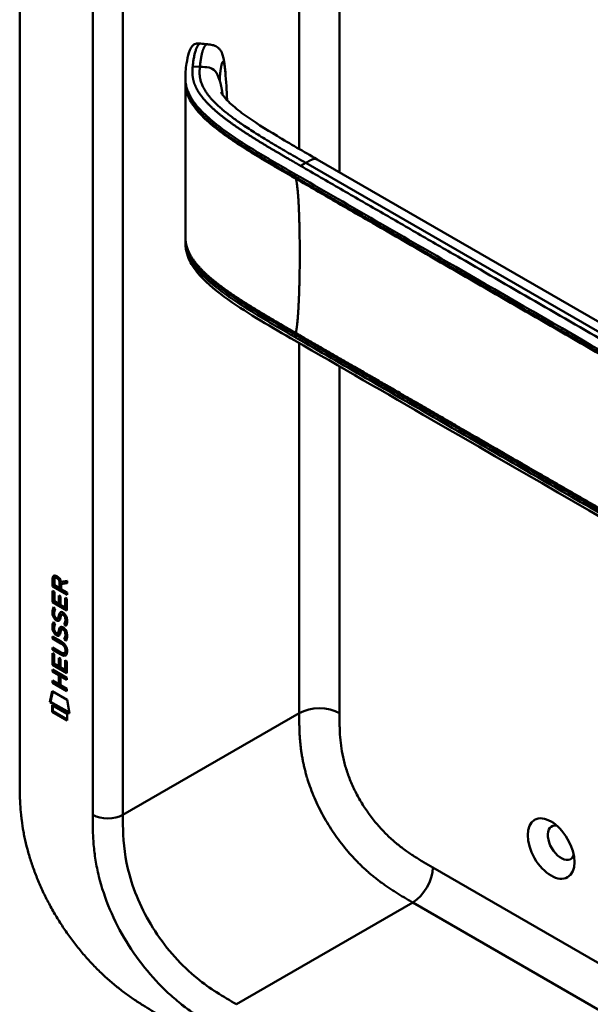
# Model space of a CAD drawing. Header units: millimetres. Extents: x 20 to 833, y 20 to 574.
# Tile 2 of 14: x 184 to 216, y 92 to 147. Entities that reach past the tile are written whole.
import ezdxf

# ---------------------------------------------------------------- set-up
doc = ezdxf.new("R2010")
doc.units = ezdxf.units.MM
doc.header["$LTSCALE"] = 2
doc.layers.add('Sichtbare Kanten(DIN)', color=7, linetype='Continuous', lineweight=50)
doc.layers.add('Sichtbare tangentiale Kanten(DIN)', color=7, linetype='Continuous', lineweight=50)

msp = doc.modelspace()

# ---------------------------------------------------------------- linework, layer by layer
at = {"layer": 'Sichtbare Kanten(DIN)'}
for p, q in [((183.558, 104.819), (183.558, 167.34)), ((192.862, 144.016), (192.862, 144.161)), ((195.239, 141.07), (195.239, 141.07)), ((195.238, 140.837), (195.238, 140.837)), ((232.029, 121.241), (200.261, 139.582)), ((192.862, 135.015), (192.862, 135.154)), ((185.55, 116.087), (185.593, 116.111)), ((185.406, 115.604), (185.407, 116.032)), ((185.406, 115.604), (185.449, 115.628)), ((186.215, 115.136), (185.406, 115.604)), ((185.407, 116.032), (185.449, 116.057)), ((185.449, 115.628), (185.449, 116.057)), ((186.215, 115.185), (185.449, 115.628)), ((185.505, 115.961), (185.505, 115.671)), ((185.505, 115.671), (185.793, 115.505)), ((185.793, 115.505), (185.793, 115.795)), ((185.793, 115.505), (185.835, 115.529)), ((185.835, 115.529), (185.836, 115.819)), ((185.877, 115.864), (186.215, 115.927)), ((186.215, 115.785), (185.892, 115.725)), ((185.892, 115.725), (185.934, 115.75)), ((185.892, 115.725), (185.892, 115.448)), ((186.215, 115.802), (185.934, 115.75)), ((186.215, 115.927), (186.215, 115.785)), ((185.405, 114.713), (185.406, 115.367)), ((185.406, 115.367), (185.504, 115.31)), ((185.448, 114.737), (185.448, 115.342)), ((185.504, 115.31), (185.504, 114.779)), ((185.757, 114.632), (185.757, 115.105)), ((185.757, 115.105), (185.856, 115.048)), ((185.8, 114.657), (185.8, 115.08)), ((185.856, 115.048), (185.856, 114.575)), ((185.892, 115.448), (186.215, 115.261)), ((186.215, 115.261), (186.215, 115.136)), ((185.405, 114.713), (185.448, 114.737)), ((186.214, 114.245), (185.405, 114.713)), ((186.214, 114.294), (185.448, 114.737)), ((185.454, 114.432), (185.55, 114.344)), ((185.504, 114.779), (185.757, 114.632)), ((185.757, 114.632), (185.8, 114.657)), ((185.856, 114.575), (186.116, 114.425)), ((186.116, 114.963), (186.214, 114.906)), ((186.116, 114.425), (186.116, 114.963)), ((186.116, 114.425), (186.158, 114.45)), ((186.158, 114.45), (186.158, 114.938)), ((186.214, 114.906), (186.214, 114.245)), ((185.51, 113.965), (185.512, 113.958)), ((185.926, 114.03), (185.968, 114.054)), ((186, 114.018), (185.996, 114.02)), ((186, 114.018), (186.042, 114.042)), ((186.042, 114.042), (186.039, 114.044)), ((185.453, 113.6), (185.549, 113.512)), ((185.692, 113.811), (185.734, 113.835)), ((185.694, 113.813), (185.737, 113.837)), ((185.703, 113.821), (185.706, 113.825)), ((185.745, 113.846), (185.749, 113.849)), ((186.054, 113.47), (186.096, 113.494)), ((185.404, 112.803), (185.87, 112.533)), ((185.404, 112.679), (185.404, 112.803)), ((185.446, 112.704), (185.447, 112.778)), ((185.509, 113.133), (185.511, 113.127)), ((185.691, 112.98), (185.733, 113.004)), ((185.694, 112.981), (185.736, 113.006)), ((185.702, 112.99), (185.706, 112.994)), ((185.745, 113.014), (185.748, 113.018)), ((185.925, 113.198), (185.968, 113.223)), ((185.999, 113.187), (185.996, 113.188)), ((185.999, 113.187), (186.041, 113.211)), ((186.041, 113.211), (186.038, 113.213)), ((185.404, 112.679), (185.446, 112.704)), ((185.876, 112.406), (185.404, 112.679)), ((185.919, 112.431), (185.446, 112.704)), ((186.053, 112.638), (186.096, 112.663)), ((185.403, 111.207), (185.404, 111.861)), ((185.404, 112.048), (185.404, 112.171)), ((185.404, 112.171), (185.876, 111.898)), ((185.404, 112.048), (185.446, 112.072)), ((185.869, 111.779), (185.404, 112.048)), ((185.404, 111.861), (185.502, 111.804)), ((185.445, 111.232), (185.446, 111.837)), ((185.446, 112.072), (185.446, 112.146)), ((185.912, 111.803), (185.446, 112.072)), ((185.502, 111.804), (185.502, 111.273)), ((186.071, 111.857), (186.113, 111.882)), ((186.125, 112.006), (186.125, 112.009)), ((186.168, 112.031), (186.168, 112.034)), ((185.403, 111.207), (185.445, 111.232)), ((186.212, 110.74), (185.403, 111.207)), ((186.212, 110.789), (185.445, 111.232)), ((185.502, 111.273), (185.755, 111.127)), ((185.755, 111.127), (185.755, 111.599)), ((185.755, 111.599), (185.854, 111.542)), ((185.755, 111.127), (185.797, 111.151)), ((185.797, 111.151), (185.797, 111.575)), ((185.854, 111.542), (185.853, 111.07)), ((186.113, 111.457), (186.212, 111.4)), ((186.113, 110.92), (186.113, 111.457)), ((186.156, 110.944), (186.156, 111.433)), ((186.212, 111.4), (186.212, 110.74)), ((185.402, 110.825), (185.403, 110.948)), ((185.402, 110.825), (185.445, 110.85)), ((185.754, 110.622), (185.402, 110.825)), ((185.403, 110.948), (186.211, 110.481)), ((185.445, 110.85), (185.445, 110.924)), ((185.796, 110.646), (185.445, 110.85)), ((185.754, 110.622), (185.796, 110.646)), ((185.754, 110.113), (185.754, 110.622)), ((185.796, 110.138), (185.796, 110.646)), ((185.853, 111.07), (186.113, 110.92)), ((185.855, 110.564), (185.854, 110.055)), ((185.855, 110.564), (185.897, 110.588)), ((186.211, 110.358), (185.855, 110.564)), ((186.211, 110.407), (185.897, 110.588)), ((186.113, 110.92), (186.156, 110.944)), ((185.402, 110.194), (185.402, 110.317)), ((185.402, 110.317), (185.754, 110.113)), ((185.402, 110.194), (185.444, 110.218)), ((186.211, 109.726), (185.402, 110.194)), ((185.444, 110.218), (185.444, 110.292)), ((186.211, 109.775), (185.444, 110.218)), ((185.754, 110.113), (185.796, 110.138)), ((185.854, 110.055), (186.211, 109.849)), ((186.211, 110.481), (186.211, 110.358)), ((185.252, 109.112), (185.382, 109.734)), ((185.294, 109.136), (185.415, 109.714)), ((185.382, 109.734), (186.232, 109.242)), ((186.211, 109.849), (186.211, 109.726)), ((185.252, 109.112), (185.294, 109.136)), ((186.359, 108.472), (185.252, 109.112)), ((186.35, 108.526), (185.294, 109.136)), ((185.381, 108.571), (185.382, 108.944)), ((185.382, 108.944), (186.229, 108.453)), ((185.424, 108.595), (185.424, 108.919)), ((186.232, 109.242), (186.359, 108.472)), ((185.381, 108.571), (185.424, 108.595)), ((186.229, 108.081), (185.381, 108.571)), ((186.229, 108.13), (185.424, 108.595)), ((186.229, 108.453), (186.229, 108.081))]:
    msp.add_line(p, q, dxfattribs=at)
for centre, major_axis, ratio, start_param, end_param in [((185.839, 115.516), (-0.285, 0.572), 0.301873, 5.854438, 6.827182), ((185.881, 115.541), (-0.285, 0.572), 0.301873, 5.854438, 6.301654), ((185.445, 115.717), (-0.033, -0.522), 0.855294, 1.909162, 2.739969), ((185.868, 114.774), (0.278, 0.917), 0.281235, 2.669751, 2.730711), ((185.72, 114.102), (0.059, 0.299), 0.72217, 2.211263, 2.671556), ((185.813, 113.575), (0.145, 0.462), 0.615043, 5.609575, 6.130963), ((185.855, 113.599), (0.145, 0.462), 0.615043, 5.609575, 6.130963), ((185.686, 113.839), (0.0248, 0.0325), 0.583914, 4.30859, 4.616668), ((185.729, 113.863), (0.0248, 0.0325), 0.583914, 4.30859, 4.616668), ((185.891, 114.009), (-0.304, -0.982), 0.270347, 5.832144, 5.891285), ((185.722, 113.273), (-0.062, -0.301), 0.723088, 5.361516, 5.819347), ((185.686, 113.007), (-0.0248, -0.0325), 0.583914, 1.166997, 1.475075), ((185.728, 113.032), (-0.0248, -0.0325), 0.583914, 1.166997, 1.475075), ((185.813, 112.744), (-0.145, -0.462), 0.615351, 2.467235, 2.988928), ((185.855, 112.768), (-0.145, -0.462), 0.615351, 2.467235, 2.988928), ((184.789, 111.631), (1.39, 0.562), 0.642557, 6.029314, 6.747778), ((184.79, 113.931), (1.354, -2.201), 0.216413, 5.902022, 6.620361), ((179.497, 122.312), (6.576, -10.453), 0.079405, 6.133619, 6.408552), ((184.832, 113.955), (1.354, -2.201), 0.216413, 5.902022, 6.233391), ((179.54, 122.336), (6.576, -10.453), 0.079405, 6.280171, 6.408552), ((213.964, 101.215), (-0.53, 0.918), 0.57735, 5.82728, 9.880683)]:
    msp.add_ellipse(centre, major_axis=major_axis, ratio=ratio, start_param=start_param, end_param=end_param, dxfattribs=at)
msp.add_ellipse((213.398, 100.889), major_axis=(-0.93, 1.611), ratio=0.57735, dxfattribs=at)
for points, knots in [([(192.862, 144.166), (192.862, 144.168), (192.862, 144.17), (192.862, 144.174), (192.862, 144.176), (192.862, 144.18), (192.862, 144.183), (192.862, 144.19), (192.862, 144.194), (192.862, 144.205), (192.862, 144.212), (192.862, 144.231), (192.862, 144.243), (192.863, 144.281), (192.863, 144.306), (192.867, 144.393), (192.87, 144.451), (192.887, 144.664), (192.904, 144.812), (192.96, 145.178), (193.004, 145.387), (193.126, 145.762), (193.187, 145.924), (193.363, 146.046), (193.396, 146.064), (193.466, 146.083), (193.498, 146.089), (193.552, 146.091), (193.571, 146.092), (193.616, 146.09), (193.645, 146.088), (193.687, 146.084), (193.7, 146.082), (193.714, 146.081)], [0, 0, 0, 0, 0.001569, 0.001569, 0.003147, 0.003147, 0.005201, 0.005201, 0.008328, 0.008328, 0.01379, 0.01379, 0.024705, 0.024705, 0.049763, 0.049763, 0.11504, 0.11504, 0.298469, 0.298469, 0.573964, 0.573964, 0.877184, 0.877184, 0.934523, 0.934523, 0.968928, 0.968928, 0.984706, 0.984706, 1.005854, 1.005854, 1.016125, 1.016125, 1.016125, 1.016125]), ([(194.096, 146.04), (194.165, 146.033), (194.237, 146.026), (194.4, 145.999), (194.495, 145.973), (194.617, 145.911), (194.654, 145.887), (194.735, 145.824), (194.777, 145.779), (194.849, 145.682), (194.879, 145.628), (194.94, 145.491), (194.966, 145.407), (195.028, 145.156), (195.051, 144.983), (195.085, 144.699), (195.096, 144.593), (195.106, 144.487)], [0, 0, 0, 0, 0.0534376, 0.0534376, 0.1246135, 0.1246135, 0.1574788, 0.1574788, 0.2050781, 0.2050781, 0.2564778, 0.2564778, 0.333476, 0.333476, 0.4828411, 0.4828411, 0.5674864, 0.5674864, 0.5674864, 0.5674864]), ([(194.854, 143.37), (194.854, 143.37), (194.855, 143.369), (194.859, 143.36), (194.868, 143.34), (194.917, 143.255), (194.976, 143.167), (195.137, 142.97), (195.243, 142.857), (195.588, 142.53), (195.86, 142.313), (196.719, 141.686), (197.359, 141.288), (198.747, 140.454), (199.505, 140.018), (200.261, 139.582)], [1.383881, 1.383881, 1.383881, 1.383881, 1.40702, 1.40702, 1.490707, 1.490707, 1.658973, 1.658973, 1.845829, 1.845829, 2.202824, 2.202824, 2.909708, 2.909708, 3.711729, 3.711729, 3.711729, 3.711729]), ([(192.862, 135.165), (192.862, 135.183), (192.862, 135.203), (192.862, 135.237), (192.862, 135.252), (192.862, 135.265)], [0, 0, 0, 0, 0.01672054, 0.01672054, 0.03004235, 0.03004235, 0.03004235, 0.03004235]), ([(234.987, 108.636), (225.559, 114.08), (216.131, 119.523), (204.137, 126.448), (201.57, 127.929), (197.721, 130.152), (196.422, 130.89), (194.673, 132.128), (194.112, 132.575), (193.436, 133.331), (193.235, 133.611), (193.018, 134.069), (192.96, 134.233), (192.901, 134.495), (192.886, 134.586), (192.872, 134.729), (192.868, 134.778), (192.864, 134.856), (192.863, 134.883), (192.862, 134.925), (192.862, 134.94), (192.862, 134.964), (192.862, 134.973), (192.862, 134.987), (192.862, 134.992), (192.862, 135), (192.862, 135.003), (192.862, 135.007), (192.862, 135.009), (192.862, 135.012), (192.862, 135.013), (192.862, 135.015)], [0.000012, 0.000012, 0.000012, 0.000012, 10, 10, 12.721815, 12.721815, 14.083382, 14.083382, 14.788117, 14.788117, 15.165559, 15.165559, 15.364309, 15.364309, 15.466235, 15.466235, 15.51796, 15.51796, 15.544267, 15.544267, 15.557804, 15.557804, 15.564928, 15.564928, 15.568801, 15.568801, 15.570957, 15.570957, 15.572137, 15.572137, 15.573377, 15.573377, 15.573377, 15.573377]), ([(186.125, 112.009), (186.125, 112.025), (186.125, 112.04), (186.12, 112.087), (186.114, 112.12), (186.093, 112.181), (186.079, 112.209), (186.045, 112.263), (186.025, 112.287), (185.964, 112.35), (185.919, 112.382), (185.876, 112.406)], [0, 0, 0, 0, 0.0140042, 0.0140042, 0.0408947, 0.0408947, 0.0643904, 0.0643904, 0.0888755, 0.0888755, 0.1341356, 0.1341356, 0.1341356, 0.1341356]), ([(186.168, 112.034), (186.168, 112.049), (186.167, 112.065), (186.162, 112.112), (186.156, 112.144), (186.135, 112.205), (186.122, 112.233), (186.088, 112.287), (186.068, 112.312), (186.006, 112.374), (185.961, 112.406), (185.919, 112.431)], [0, 0, 0, 0, 0.0140042, 0.0140042, 0.0408947, 0.0408947, 0.0643904, 0.0643904, 0.0888755, 0.0888755, 0.1341356, 0.1341356, 0.1341356, 0.1341356]), ([(183.558, 104.819), (183.558, 104.634), (183.558, 104.26), (183.568, 103.781), (183.591, 103.291), (183.623, 102.888), (183.682, 102.373), (183.746, 101.95), (183.851, 101.411), (183.955, 100.971), (184.111, 100.413), (184.258, 99.96), (184.466, 99.391), (184.654, 98.934), (184.914, 98.365), (185.142, 97.912), (185.448, 97.352), (185.711, 96.912), (186.058, 96.374), (186.351, 95.956), (186.732, 95.45), (187.048, 95.061), (187.454, 94.597), (187.788, 94.244), (188.212, 93.827), (188.556, 93.514), (188.989, 93.147), (189.337, 92.874), (189.773, 92.557), (190.12, 92.321), (190.553, 92.045), (190.981, 91.785), (191.32, 91.589), (191.489, 91.492)], [0.0000022, 0.0000022, 0.0000022, 0.0000022, 0.0416666, 0.0833331, 0.1041664, 0.145833, 0.1666663, 0.2083328, 0.2291661, 0.2708327, 0.291666, 0.3333326, 0.3541658, 0.3958324, 0.4166657, 0.4583323, 0.4791656, 0.5208321, 0.5416654, 0.583332, 0.6041653, 0.6458318, 0.6666651, 0.7083317, 0.729165, 0.7708315, 0.7916648, 0.8333314, 0.8541647, 0.8958313, 0.9166645, 0.9583311, 0.9999977, 0.9999977, 0.9999977, 0.9999977])]:
    msp.add_open_spline(points, degree=3, knots=knots, dxfattribs=at)
for points, degree in [([(193.714, 146.081), (193.84, 146.067), (193.966, 146.054), (194.092, 146.04)], 3), ([(195.106, 144.487), (195.157, 143.957), (195.185, 143.444), (195.205, 142.946)], 3), ([(192.862, 143.915), (192.862, 143.949), (192.862, 143.984), (192.862, 144.016)], 3), ([(192.862, 135.267), (192.865, 138.201), (192.865, 141.137), (192.862, 143.917)], 3), ([(195.205, 142.946), (195.206, 142.931), (195.206, 142.915), (195.207, 142.899)], 3), ([(192.862, 135.265), (192.862, 135.266), (192.862, 135.266), (192.862, 135.267), (192.862, 135.267), (192.862, 135.267)], 5), ([(192.862, 135.015), (192.862, 135.015), (192.862, 135.015), (192.862, 135.015)], 3), ([(185.407, 116.032), (185.411, 116.174), (185.476, 116.287), (185.65, 116.187)], 3), ([(185.449, 116.057), (185.451, 116.125), (185.467, 116.187), (185.503, 116.221)], 3), ([(185.836, 115.819), (185.836, 115.908), (185.811, 116.029), (185.693, 116.097)], 3), ([(185.793, 115.795), (185.793, 115.884), (185.769, 116.004), (185.651, 116.072)], 3), ([(185.434, 114.392), (185.439, 114.405), (185.454, 114.432), (185.454, 114.432)], 3), ([(185.419, 113.969), (185.393, 114.063), (185.385, 114.143), (185.397, 114.244)], 3), ([(185.397, 114.244), (185.402, 114.286), (185.414, 114.347), (185.434, 114.392)], 3), ([(185.577, 113.727), (185.514, 113.775), (185.449, 113.86), (185.419, 113.969)], 3), ([(185.462, 113.994), (185.436, 114.087), (185.428, 114.168), (185.44, 114.268)], 3), ([(185.44, 114.268), (185.444, 114.31), (185.456, 114.368), (185.475, 114.413)], 3), ([(185.62, 113.752), (185.557, 113.799), (185.492, 113.884), (185.462, 113.994)], 3), ([(185.506, 114.217), (185.488, 114.145), (185.486, 114.073), (185.503, 113.993)], 3), ([(185.55, 114.344), (185.55, 114.344), (185.516, 114.257), (185.506, 114.217)], 3), ([(185.706, 113.825), (185.726, 113.85), (185.742, 113.894), (185.757, 113.965)], 3), ([(185.749, 113.849), (185.768, 113.874), (185.784, 113.918), (185.8, 113.989)], 3), ([(185.757, 113.965), (185.781, 114.071), (185.81, 114.123), (185.85, 114.155)], 3), ([(185.8, 113.989), (185.821, 114.085), (185.847, 114.137), (185.881, 114.17)], 3), ([(185.85, 114.155), (185.876, 114.176), (185.913, 114.178), (185.964, 114.157)], 3), ([(185.867, 113.917), (185.865, 113.909), (185.853, 113.861), (185.853, 113.86)], 3), ([(185.92, 114.026), (185.9, 114.008), (185.882, 113.973), (185.867, 113.917)], 3), ([(185.996, 114.02), (185.962, 114.04), (185.941, 114.041), (185.92, 114.026)], 3), ([(185.964, 114.157), (186.045, 114.122), (186.125, 114.043), (186.18, 113.909)], 3), ([(186.039, 114.044), (186.008, 114.062), (185.987, 114.065), (185.968, 114.054)], 3), ([(186.114, 113.611), (186.134, 113.708), (186.134, 113.798), (186.104, 113.88)], 3), ([(186.157, 113.635), (186.176, 113.733), (186.176, 113.823), (186.146, 113.905)], 3), ([(186.18, 113.909), (186.211, 113.832), (186.226, 113.751), (186.226, 113.663)], 3), ([(185.419, 113.138), (185.393, 113.231), (185.385, 113.312), (185.397, 113.412)], 3), ([(185.397, 113.412), (185.402, 113.455), (185.413, 113.516), (185.433, 113.561)], 3), ([(185.461, 113.162), (185.435, 113.256), (185.427, 113.337), (185.439, 113.437)], 3), ([(185.433, 113.561), (185.439, 113.574), (185.453, 113.6), (185.453, 113.6)], 3), ([(185.439, 113.437), (185.444, 113.478), (185.455, 113.537), (185.474, 113.581)], 3), ([(185.505, 113.386), (185.487, 113.314), (185.486, 113.242), (185.502, 113.162)], 3), ([(185.549, 113.512), (185.549, 113.512), (185.515, 113.425), (185.505, 113.386)], 3), ([(185.57, 113.855), (185.611, 113.812), (185.664, 113.792), (185.694, 113.813)], 3), ([(185.621, 113.698), (185.593, 113.715), (185.587, 113.72), (185.577, 113.727)], 3), ([(185.663, 113.722), (185.635, 113.739), (185.629, 113.745), (185.62, 113.752)], 3), ([(185.799, 113.714), (185.766, 113.665), (185.711, 113.645), (185.621, 113.698)], 3), ([(185.782, 113.694), (185.752, 113.686), (185.713, 113.693), (185.663, 113.722)], 3), ([(185.734, 113.835), (185.735, 113.836), (185.736, 113.837), (185.737, 113.837)], 3), ([(185.757, 113.133), (185.78, 113.24), (185.809, 113.292), (185.849, 113.324)], 3), ([(185.853, 113.86), (185.838, 113.791), (185.82, 113.747), (185.799, 113.714)], 3), ([(185.799, 113.158), (185.821, 113.254), (185.846, 113.306), (185.88, 113.339)], 3), ([(185.849, 113.324), (185.875, 113.345), (185.912, 113.347), (185.963, 113.325)], 3), ([(185.963, 113.325), (186.044, 113.291), (186.124, 113.212), (186.179, 113.077)], 3), ([(186.054, 113.47), (186.054, 113.47), (186.098, 113.527), (186.114, 113.611)], 3), ([(186.158, 113.381), (186.152, 113.386), (186.054, 113.47), (186.054, 113.47)], 3), ([(186.096, 113.494), (186.096, 113.494), (186.14, 113.552), (186.157, 113.635)], 3), ([(186.181, 113.422), (186.15, 113.448), (186.096, 113.494), (186.096, 113.494)], 3), ([(186.222, 113.579), (186.213, 113.476), (186.169, 113.394), (186.158, 113.381)], 3), ([(186.226, 113.663), (186.226, 113.635), (186.224, 113.609), (186.222, 113.579)], 3), ([(185.577, 112.896), (185.514, 112.943), (185.449, 113.028), (185.419, 113.138)], 3), ([(185.619, 112.92), (185.556, 112.968), (185.491, 113.053), (185.461, 113.162)], 3), ([(185.569, 113.024), (185.611, 112.98), (185.664, 112.961), (185.694, 112.981)], 3), ([(185.62, 112.867), (185.592, 112.883), (185.586, 112.889), (185.577, 112.896)], 3), ([(185.663, 112.891), (185.634, 112.908), (185.628, 112.913), (185.619, 112.92)], 3), ([(185.798, 112.883), (185.765, 112.833), (185.71, 112.813), (185.62, 112.867)], 3), ([(185.781, 112.862), (185.751, 112.855), (185.712, 112.862), (185.663, 112.891)], 3), ([(185.706, 112.994), (185.725, 113.018), (185.741, 113.062), (185.757, 113.133)], 3), ([(185.733, 113.004), (185.734, 113.005), (185.735, 113.005), (185.736, 113.006)], 3), ([(185.748, 113.018), (185.767, 113.043), (185.783, 113.087), (185.799, 113.158)], 3), ([(185.853, 113.029), (185.837, 112.959), (185.82, 112.916), (185.798, 112.883)], 3), ([(185.866, 113.086), (185.864, 113.077), (185.853, 113.029), (185.853, 113.029)], 3), ([(185.919, 113.194), (185.899, 113.177), (185.882, 113.142), (185.866, 113.086)], 3), ([(185.996, 113.188), (185.961, 113.208), (185.94, 113.21), (185.919, 113.194)], 3), ([(186.038, 113.213), (186.007, 113.231), (185.987, 113.234), (185.968, 113.223)], 3), ([(186.053, 112.638), (186.053, 112.638), (186.097, 112.696), (186.114, 112.779)], 3), ([(186.096, 112.663), (186.096, 112.663), (186.139, 112.72), (186.156, 112.804)], 3), ([(186.114, 112.779), (186.133, 112.877), (186.133, 112.967), (186.103, 113.049)], 3), ([(186.156, 112.804), (186.176, 112.901), (186.176, 112.991), (186.146, 113.073)], 3), ([(186.179, 113.077), (186.21, 113), (186.226, 112.92), (186.225, 112.832)], 3), ([(186.225, 112.832), (186.225, 112.804), (186.224, 112.777), (186.221, 112.748)], 3), ([(186.158, 112.55), (186.152, 112.555), (186.053, 112.638), (186.053, 112.638)], 3), ([(186.18, 112.591), (186.15, 112.617), (186.096, 112.663), (186.096, 112.663)], 3), ([(186.221, 112.748), (186.213, 112.644), (186.168, 112.562), (186.158, 112.55)], 3)]:
    msp.add_open_spline(points, degree=degree, dxfattribs=at)
at = {"layer": 'Sichtbare tangentiale Kanten(DIN)'}
for p, q in [((199.256, 165.476), (199.256, 140.163)), ((189.356, 102.778), (189.356, 164.646)), ((201.518, 164.169), (201.518, 138.856)), ((193.676, 144.776), (193.273, 144.789)), ((195.237, 141.072), (195.237, 141.072)), ((195.224, 140.847), (195.224, 140.847)), ((199.62, 139.382), (199.334, 139.217)), ((199.62, 139.382), (233.802, 119.646)), ((199.054, 138.732), (199.054, 138.582)), ((199.256, 138.466), (199.256, 138.466)), ((201.518, 137.077), (201.518, 137.077)), ((199.054, 129.73), (199.054, 129.581)), ((199.256, 129.725), (199.256, 129.725)), ((199.256, 129.464), (199.256, 129.464)), ((199.256, 129.266), (199.256, 108.493)), ((201.518, 128.307), (201.518, 128.307)), ((201.518, 127.959), (201.518, 108.493)), ((185.651, 116.072), (185.693, 116.097)), ((185.793, 115.795), (185.836, 115.819)), ((185.397, 114.244), (185.44, 114.268)), ((185.419, 113.969), (185.462, 113.994)), ((185.434, 114.392), (185.473, 114.415)), ((185.757, 113.965), (185.8, 113.989)), ((185.85, 114.155), (185.869, 114.166)), ((185.996, 114.02), (186.039, 114.044)), ((186.104, 113.88), (186.146, 113.905)), ((185.397, 113.412), (185.439, 113.437)), ((185.433, 113.561), (185.472, 113.583)), ((185.577, 113.727), (185.62, 113.752)), ((185.621, 113.698), (185.663, 113.722)), ((185.703, 113.821), (185.745, 113.846)), ((185.706, 113.825), (185.749, 113.849)), ((185.849, 113.324), (185.869, 113.335)), ((186.114, 113.611), (186.157, 113.635)), ((185.419, 113.138), (185.461, 113.162)), ((185.577, 112.896), (185.619, 112.92)), ((185.62, 112.867), (185.663, 112.891)), ((185.702, 112.99), (185.745, 113.014)), ((185.706, 112.994), (185.748, 113.018)), ((185.757, 113.133), (185.799, 113.158)), ((185.996, 113.188), (186.038, 113.213)), ((186.103, 113.049), (186.146, 113.073)), ((186.114, 112.779), (186.156, 112.804)), ((185.876, 112.406), (185.919, 112.431)), ((185.869, 111.779), (185.912, 111.803)), ((186.125, 112.009), (186.168, 112.034)), ((186.125, 112.006), (186.168, 112.031)), ((189.356, 102.778), (199.256, 108.493)), ((206.756, 99.824), (231.076, 85.783)), ((205.631, 97.861), (195.731, 92.146)), ((205.625, 97.865), (205.631, 97.861)), ((231.076, 83.17), (205.631, 97.861))]:
    msp.add_line(p, q, dxfattribs=at)
for points, degree in [([(235.873, 144.741), (222.21, 152.629), (208.546, 160.518), (194.883, 168.406)], 3), ([(187.659, 164.646), (187.659, 144.023), (187.659, 123.4), (187.659, 102.778)], 3), ([(194.096, 146.04), (193.994, 146.05), (193.885, 145.912), (193.786, 145.627), (193.718, 145.221), (193.676, 144.776)], 5), ([(193.676, 144.776), (193.606, 144.032), (193.605, 143.124), (195.129, 141.974), (197.173, 140.794), (199.62, 139.382)], 5), ([(194.956, 143.201), (194.936, 143.342), (194.915, 143.476), (194.892, 143.602), (194.868, 143.719), (194.843, 143.828), (194.816, 143.929), (194.787, 144.022)], 7), ([(195.204, 142.946), (195.204, 142.931), (195.204, 142.916), (195.205, 142.9)], 3), ([(199.62, 139.382), (199.736, 139.449), (199.843, 139.511), (199.942, 139.566), (200.033, 139.607), (200.116, 139.628), (200.192, 139.622), (200.261, 139.582)], 7), ([(199.067, 129.834), (199.241, 130.636), (199.328, 132.933), (199.328, 135.695), (199.241, 137.892), (199.067, 138.493)], 5), ([(201.518, 108.493), (200.894, 108.854), (199.881, 108.854), (199.256, 108.493)], 3), ([(199.256, 108.493), (199.256, 106.199), (199.256, 103.989), (201.494, 100.253), (203.521, 99.079), (205.625, 97.865)], 5), ([(189.356, 102.778), (188.888, 102.507), (188.128, 102.507), (187.659, 102.778)], 3), ([(206.756, 99.824), (206.756, 99.103), (206.25, 98.225), (205.625, 97.865)], 3)]:
    msp.add_open_spline(points, degree=degree, dxfattribs=at)
for points, degree, knots in [([(193.273, 144.789), (193.277, 144.829), (193.281, 144.87), (193.285, 144.91), (193.29, 144.951), (193.295, 144.991), (193.3, 145.031), (193.311, 145.112), (193.323, 145.192), (193.337, 145.27), (193.351, 145.347), (193.366, 145.423), (193.383, 145.495), (193.401, 145.567), (193.419, 145.635), (193.44, 145.698), (193.46, 145.761), (193.482, 145.818), (193.505, 145.869), (193.528, 145.919), (193.552, 145.962), (193.578, 145.996), (193.603, 146.03), (193.629, 146.054), (193.655, 146.068), (193.675, 146.079), (193.694, 146.083), (193.714, 146.081)], 3, [0, 0, 0, 0, 0.0545224, 0.0545224, 0.0545224, 0.1094403, 0.1094403, 0.1094403, 0.2192761, 0.2192761, 0.2192761, 0.3291119, 0.3291119, 0.3291119, 0.4389477, 0.4389477, 0.4389477, 0.5487835, 0.5487835, 0.5487835, 0.6586193, 0.6586193, 0.6586193, 0.7684551, 0.7684551, 0.7684551, 0.8493921, 0.8493921, 0.8493921, 0.8493921]), ([(194.788, 144.022), (194.795, 144.179), (194.819, 144.48), (194.871, 144.849), (194.945, 145.124), (195.016, 145.093), (195.06, 144.89), (195.087, 144.674), (195.102, 144.527), (195.106, 144.487)], 5, [0, 0, 0, 0, 0, 0, 0.1666667, 0.3333333, 0.5, 0.6666667, 0.7253325, 0.7253325, 0.7253325, 0.7253325, 0.7253325, 0.7253325]), ([(199.334, 139.217), (199.333, 139.217), (199.226, 139.279), (199.012, 139.403), (198.692, 139.588), (198.267, 139.834), (197.743, 140.142), (197.224, 140.452), (196.714, 140.765), (196.213, 141.083), (195.726, 141.408), (195.255, 141.741), (194.806, 142.086), (194.391, 142.44), (194.019, 142.806), (193.703, 143.183), (193.458, 143.573), (193.316, 143.931), (193.258, 144.254), (193.253, 144.498), (193.262, 144.664), (193.269, 144.747), (193.273, 144.789)], 5, [0, 0, 0, 0, 0, 0, 0.001502, 0.189898, 0.378295, 0.566691, 0.755088, 0.943484, 1.131881, 1.320277, 1.508674, 1.697071, 1.885467, 2.073864, 2.26226, 2.450657, 2.639053, 2.82745, 2.921648, 3.016242, 3.016242, 3.016242, 3.016242, 3.016242, 3.016242]), ([(194.787, 144.023), (194.642, 144.492), (194.447, 144.672), (194.192, 144.733), (194.041, 144.769), (193.87, 144.771), (193.676, 144.776)], 3, [0.7543035, 0.7543035, 0.7543035, 0.7543035, 0.9087791, 0.9087791, 0.9087791, 1, 1, 1, 1]), ([(192.862, 144.166), (192.862, 144.126), (192.862, 144.086), (192.865, 144.046), (192.872, 143.902), (192.894, 143.757), (192.933, 143.614), (192.973, 143.47), (193.029, 143.328), (193.1, 143.187), (193.171, 143.047), (193.257, 142.909), (193.356, 142.774), (193.454, 142.639), (193.564, 142.507), (193.684, 142.378), (193.803, 142.248), (193.931, 142.122), (194.067, 141.998), (194.202, 141.874), (194.345, 141.752), (194.492, 141.632), (194.64, 141.513), (194.792, 141.395), (194.949, 141.28), (195.105, 141.164), (195.264, 141.051), (195.427, 140.94), (195.589, 140.828), (195.753, 140.718), (195.92, 140.61), (196.087, 140.501), (196.255, 140.394), (196.425, 140.288), (196.595, 140.181), (196.767, 140.076), (196.939, 139.971), (197.112, 139.867), (197.286, 139.763), (197.461, 139.659), (197.635, 139.556), (197.811, 139.453), (197.987, 139.35), (198.163, 139.247), (198.34, 139.144), (198.517, 139.042), (198.696, 138.939), (198.875, 138.835), (199.054, 138.732)], 3, [0.136841, 0.136841, 0.136841, 0.136841, 0.188962, 0.188962, 0.188962, 0.377359, 0.377359, 0.377359, 0.565755, 0.565755, 0.565755, 0.754152, 0.754152, 0.754152, 0.942549, 0.942549, 0.942549, 1.130945, 1.130945, 1.130945, 1.319342, 1.319342, 1.319342, 1.507738, 1.507738, 1.507738, 1.696135, 1.696135, 1.696135, 1.884531, 1.884531, 1.884531, 2.072928, 2.072928, 2.072928, 2.261324, 2.261324, 2.261324, 2.449721, 2.449721, 2.449721, 2.638118, 2.638118, 2.638118, 2.826514, 2.826514, 2.826514, 3.016411, 3.016411, 3.016411, 3.016411]), ([(199.054, 138.582), (198.947, 138.644), (198.734, 138.767), (198.413, 138.953), (197.987, 139.2), (197.457, 139.511), (196.931, 139.825), (196.413, 140.143), (195.905, 140.466), (195.41, 140.796), (194.933, 141.135), (194.479, 141.484), (194.056, 141.845), (193.672, 142.221), (193.343, 142.614), (193.068, 143.046), (192.926, 143.413), (192.873, 143.701), (192.862, 143.903), (192.862, 144.016)], 5, [0, 0, 0, 0, 0, 0, 0.188639, 0.377647, 0.566655, 0.755663, 0.944671, 1.133679, 1.322688, 1.511696, 1.700704, 1.889712, 2.07872, 2.267728, 2.456736, 2.645744, 2.888525, 2.888525, 2.888525, 2.888525, 2.888525, 2.888525]), ([(192.864, 143.916), (192.865, 143.729), (192.885, 143.539), (192.937, 143.355), (192.978, 143.211), (193.035, 143.069), (193.107, 142.93), (193.18, 142.791), (193.266, 142.654), (193.365, 142.521), (193.463, 142.388), (193.573, 142.257), (193.692, 142.129), (193.811, 142.002), (193.939, 141.877), (194.074, 141.754), (194.209, 141.631), (194.35, 141.511), (194.496, 141.393), (194.643, 141.275), (194.794, 141.159), (194.949, 141.045), (195.105, 140.93), (195.264, 140.818), (195.426, 140.707), (195.588, 140.595), (195.753, 140.486), (195.92, 140.377), (196.087, 140.268), (196.257, 140.161), (196.428, 140.054), (196.599, 139.947), (196.772, 139.841), (196.946, 139.736), (197.12, 139.631), (197.295, 139.526), (197.471, 139.422), (197.647, 139.318), (197.823, 139.214), (198.001, 139.11), (198.178, 139.007), (198.356, 138.904), (198.533, 138.801), (198.711, 138.698), (198.889, 138.596), (199.067, 138.493)], 3, [0.127337, 0.127337, 0.127337, 0.127337, 0.368934, 0.368934, 0.368934, 0.557942, 0.557942, 0.557942, 0.74695, 0.74695, 0.74695, 0.935958, 0.935958, 0.935958, 1.124966, 1.124966, 1.124966, 1.313974, 1.313974, 1.313974, 1.502983, 1.502983, 1.502983, 1.691991, 1.691991, 1.691991, 1.880999, 1.880999, 1.880999, 2.070007, 2.070007, 2.070007, 2.259015, 2.259015, 2.259015, 2.448023, 2.448023, 2.448023, 2.637031, 2.637031, 2.637031, 2.826039, 2.826039, 2.826039, 3.014705, 3.014705, 3.014705, 3.014705]), ([(235.213, 118.502), (235.212, 118.503), (235.208, 118.505), (233.725, 119.361), (232.226, 120.226), (229.232, 121.955), (227.736, 122.819), (224.747, 124.544), (223.254, 125.407), (220.265, 127.132), (218.77, 127.996), (215.778, 129.723), (214.282, 130.586), (211.292, 132.313), (209.798, 133.176), (207.557, 134.469), (206.811, 134.9), (205.316, 135.763), (204.569, 136.194), (203.073, 137.058), (202.324, 137.49), (200.828, 138.354), (200.08, 138.786), (199.334, 139.217)], 3, [0, 0, 0, 0, 0.003774, 0.003774, 1.589417, 1.589417, 3.175061, 3.175061, 4.760704, 4.760704, 6.346347, 6.346347, 7.93199, 7.93199, 9.517633, 9.517633, 10.310454, 10.310454, 11.103276, 11.103276, 11.896097, 11.896097, 12.687417, 12.687417, 12.687417, 12.687417]), ([(199.054, 138.732), (201.869, 137.106), (204.694, 135.476), (207.507, 133.851), (213.285, 130.515), (219.076, 127.172), (224.857, 123.834), (226.719, 122.759), (228.583, 121.683), (230.449, 120.606), (231.95, 119.739), (233.453, 118.872), (234.933, 118.017)], 3, [23.229983, 23.229983, 23.229983, 23.229983, 26.216835, 26.216835, 26.216835, 32.351591, 32.351591, 32.351591, 34.327983, 34.327983, 34.327983, 35.917386, 35.917386, 35.917386, 35.917386]), ([(234.935, 117.866), (234.933, 117.868), (234.043, 118.382), (232.251, 119.416), (229.549, 120.976), (225.963, 123.046), (221.48, 125.635), (216.992, 128.226), (212.508, 130.815), (208.473, 133.144), (204.884, 135.217), (202.193, 136.77), (200.399, 137.806), (199.502, 138.323), (199.054, 138.582)], 5, [20.643738, 20.643738, 20.643738, 20.643738, 20.643738, 20.643738, 20.647429, 22.23307, 23.81871, 25.404351, 26.989992, 28.575633, 30.161274, 31.746914, 32.539735, 33.332924, 33.332924, 33.332924, 33.332924, 33.332924, 33.332924]), ([(199.067, 138.493), (199.814, 138.061), (200.562, 137.63), (202.056, 136.767), (202.804, 136.335), (205.046, 135.041), (206.542, 134.177), (209.532, 132.451), (211.026, 131.588), (214.016, 129.862), (215.51, 128.999), (218.501, 127.272), (219.996, 126.409), (222.987, 124.683), (224.481, 123.82), (227.469, 122.094), (228.964, 121.231), (231.96, 119.501), (233.464, 118.634), (234.946, 117.778)], 3, [3.014705, 3.014705, 3.014705, 3.014705, 3.807868, 3.807868, 4.600688, 4.600688, 6.186329, 6.186329, 7.77197, 7.77197, 9.357611, 9.357611, 10.943251, 10.943251, 12.528892, 12.528892, 14.114533, 14.114533, 15.703149, 15.703149, 15.703149, 15.703149]), ([(199.067, 129.834), (198.962, 129.895), (198.751, 130.016), (198.436, 130.198), (198.016, 130.441), (197.495, 130.748), (196.977, 131.056), (196.466, 131.369), (195.965, 131.686), (195.476, 132.009), (195.005, 132.34), (194.554, 132.681), (194.132, 133.034), (193.668, 133.474), (193.243, 133.98), (192.988, 134.434), (192.882, 134.825), (192.862, 135.132), (192.862, 135.265)], 5, [33.332646, 33.332646, 33.332646, 33.332646, 33.332646, 33.332646, 33.518349, 33.704249, 33.89015, 34.07605, 34.26195, 34.447851, 34.633751, 34.819651, 35.005551, 35.191452, 35.377352, 35.563252, 35.935053, 36.22227, 36.22227, 36.22227, 36.22227, 36.22227, 36.22227]), ([(199.054, 129.581), (199.052, 129.581), (199.051, 129.582), (199.05, 129.583), (198.872, 129.686), (198.694, 129.788), (198.517, 129.891), (198.34, 129.993), (198.163, 130.096), (197.987, 130.199), (197.811, 130.302), (197.635, 130.405), (197.46, 130.508), (197.286, 130.612), (197.112, 130.716), (196.939, 130.82), (196.766, 130.925), (196.595, 131.03), (196.425, 131.136), (196.255, 131.243), (196.086, 131.35), (195.92, 131.458), (195.753, 131.567), (195.589, 131.677), (195.426, 131.788), (195.264, 131.9), (195.105, 132.013), (194.948, 132.129), (194.792, 132.244), (194.64, 132.361), (194.492, 132.481), (194.344, 132.601), (194.202, 132.722), (194.067, 132.847), (193.931, 132.971), (193.803, 133.097), (193.684, 133.227), (193.564, 133.356), (193.454, 133.488), (193.356, 133.623), (193.257, 133.758), (193.171, 133.896), (193.1, 134.036), (193.028, 134.177), (192.972, 134.319), (192.933, 134.463), (192.894, 134.606), (192.872, 134.751), (192.865, 134.895), (192.862, 134.935), (192.862, 134.975), (192.862, 135.015)], 3, [0, 0, 0, 0, 0.001502, 0.001502, 0.001502, 0.189909, 0.189909, 0.189909, 0.378317, 0.378317, 0.378317, 0.566725, 0.566725, 0.566725, 0.755132, 0.755132, 0.755132, 0.94354, 0.94354, 0.94354, 1.131948, 1.131948, 1.131948, 1.320355, 1.320355, 1.320355, 1.508763, 1.508763, 1.508763, 1.697171, 1.697171, 1.697171, 1.885578, 1.885578, 1.885578, 2.073986, 2.073986, 2.073986, 2.262394, 2.262394, 2.262394, 2.450801, 2.450801, 2.450801, 2.639209, 2.639209, 2.639209, 2.827616, 2.827616, 2.827616, 2.879592, 2.879592, 2.879592, 2.879592]), ([(192.863, 135.165), (192.866, 134.881), (192.918, 134.592), (193.038, 134.316), (193.133, 134.1), (193.263, 133.891), (193.42, 133.688), (193.52, 133.557), (193.632, 133.43), (193.751, 133.304), (193.871, 133.179), (193.999, 133.057), (194.133, 132.937), (194.267, 132.816), (194.407, 132.698), (194.552, 132.583), (194.697, 132.467), (194.846, 132.353), (194.999, 132.241), (196.072, 131.455), (197.303, 130.742), (198.529, 130.033), (198.704, 129.932), (198.879, 129.831), (199.054, 129.73)], 3, [0.135406, 0.135406, 0.135406, 0.135406, 0.50459, 0.50459, 0.50459, 0.793433, 0.793433, 0.793433, 0.979333, 0.979333, 0.979333, 1.165233, 1.165233, 1.165233, 1.351134, 1.351134, 1.351134, 1.537034, 1.537034, 1.537034, 2.838336, 2.838336, 2.838336, 3.024121, 3.024121, 3.024121, 3.024121]), ([(199.054, 129.73), (199.054, 129.73), (199.503, 129.471), (200.4, 128.953), (202.193, 127.917), (204.884, 126.364), (208.473, 124.292), (212.508, 121.962), (216.992, 119.373), (221.48, 116.782), (225.965, 114.193), (229.55, 112.123), (232.252, 110.563), (234.044, 109.528), (234.933, 109.015)], 5, [0, 0, 0, 0, 0, 0, 0.000115, 0.792936, 1.585758, 3.171401, 4.757044, 6.342687, 7.92833, 9.513973, 11.099617, 12.688168, 12.688168, 12.688168, 12.688168, 12.688168, 12.688168]), ([(234.933, 108.866), (233.435, 109.73), (231.943, 110.592), (230.449, 111.455), (224.976, 114.614), (219.503, 117.774), (214.026, 120.936), (210.348, 123.06), (206.681, 125.177), (203.001, 127.302), (201.686, 128.061), (200.367, 128.822), (199.054, 129.581)], 3, [0, 0, 0, 0, 1.585642, 1.585642, 1.585642, 7.391542, 7.391542, 7.391542, 11.290432, 11.290432, 11.290432, 12.683632, 12.683632, 12.683632, 12.683632]), ([(234.948, 109.118), (234.946, 109.119), (234.056, 109.633), (232.264, 110.668), (229.562, 112.227), (225.976, 114.298), (221.493, 116.886), (217.005, 119.477), (212.521, 122.066), (208.486, 124.396), (204.896, 126.468), (202.205, 128.022), (200.412, 129.057), (199.515, 129.575), (199.067, 129.834)], 5, [20.643505, 20.643505, 20.643505, 20.643505, 20.643505, 20.643505, 20.647304, 22.232947, 23.81859, 25.404233, 26.989877, 28.57552, 30.161163, 31.746806, 32.539627, 33.332646, 33.332646, 33.332646, 33.332646, 33.332646, 33.332646]), ([(201.518, 108.493), (201.518, 108.416), (201.518, 108.34), (201.519, 108.263), (201.519, 108.216), (201.519, 108.169), (201.519, 108.122), (201.519, 108.098), (201.52, 108.075), (201.52, 108.051), (201.52, 108.004), (201.521, 107.957), (201.521, 107.91), (201.522, 107.884), (201.522, 107.859), (201.523, 107.834), (201.523, 107.809), (201.524, 107.784), (201.524, 107.759), (201.526, 107.708), (201.527, 107.658), (201.529, 107.605), (201.532, 107.503), (201.537, 107.404), (201.543, 107.301), (201.543, 107.299), (201.543, 107.296), (201.544, 107.294), (201.556, 107.085), (201.575, 106.882), (201.602, 106.674), (201.603, 106.671), (201.603, 106.668), (201.603, 106.665), (201.631, 106.455), (201.667, 106.243), (201.714, 106.027), (201.715, 106.026), (201.715, 106.024), (201.715, 106.022), (201.763, 105.803), (201.822, 105.579), (201.892, 105.356), (201.962, 105.131), (202.045, 104.903), (202.137, 104.678), (202.231, 104.452), (202.336, 104.225), (202.45, 104.004), (202.564, 103.783), (202.69, 103.563), (202.822, 103.351), (202.954, 103.14), (203.095, 102.935), (203.242, 102.737), (203.388, 102.54), (203.542, 102.349), (203.7, 102.169), (203.858, 101.989), (204.022, 101.816), (204.187, 101.654), (204.188, 101.653), (204.189, 101.652), (204.19, 101.651), (204.354, 101.492), (204.522, 101.34), (204.692, 101.198), (204.693, 101.197), (204.695, 101.196), (204.696, 101.195), (204.863, 101.055), (205.03, 100.926), (205.2, 100.802), (205.202, 100.8), (205.205, 100.798), (205.207, 100.796), (205.375, 100.675), (205.541, 100.562), (205.715, 100.449), (205.717, 100.448), (205.72, 100.446), (205.722, 100.445), (205.808, 100.389), (205.891, 100.337), (205.976, 100.285), (206.064, 100.231), (206.151, 100.178), (206.238, 100.126), (206.411, 100.023), (206.584, 99.924), (206.756, 99.824)], 3, [0, 0, 0, 0, 0.070496, 0.070496, 0.070496, 0.11358, 0.11358, 0.11358, 0.135122, 0.135122, 0.135122, 0.178207, 0.178207, 0.178207, 0.201037, 0.201037, 0.201037, 0.223867, 0.223867, 0.223867, 0.269527, 0.269527, 0.269527, 0.358656, 0.358656, 0.358656, 0.360847, 0.360847, 0.360847, 0.54096, 0.54096, 0.54096, 0.543676, 0.543676, 0.543676, 0.725241, 0.725241, 0.725241, 0.726564, 0.726564, 0.726564, 0.911414, 0.911414, 0.911414, 1.098036, 1.098036, 1.098036, 1.285769, 1.285769, 1.285769, 1.473937, 1.473937, 1.473937, 1.661502, 1.661502, 1.661502, 1.848744, 1.848744, 1.848744, 2.035925, 2.035925, 2.035925, 2.037, 2.037, 2.037, 2.221918, 2.221918, 2.221918, 2.223552, 2.223552, 2.223552, 2.405518, 2.405518, 2.405518, 2.408299, 2.408299, 2.408299, 2.588187, 2.588187, 2.588187, 2.590323, 2.590323, 2.590323, 2.679492, 2.679492, 2.679492, 2.771165, 2.771165, 2.771165, 2.954084, 2.954084, 2.954084, 2.954084]), ([(187.659, 102.778), (187.659, 102.739), (187.659, 102.7), (187.659, 102.628), (187.659, 102.595), (187.659, 102.53), (187.66, 102.497), (187.66, 102.301), (187.662, 102.137), (187.666, 101.971)], 3, [18.9431153, 18.9431153, 18.9431153, 18.9431153, 18.9789375, 18.9789375, 19.0089324, 19.0089324, 19.0389273, 19.0389273, 19.1889016, 19.1889016, 19.1889016, 19.1889016]), ([(195.731, 92.146), (194.987, 92.576), (194.239, 93.023), (193.526, 93.605), (192.658, 94.313), (191.83, 95.221), (191.157, 96.256), (190.504, 97.26), (190.006, 98.367), (189.718, 99.424), (189.478, 100.308), (189.384, 101.158), (189.363, 101.974), (189.356, 102.245), (189.356, 102.512), (189.356, 102.778)], 3, [-3.587895, -3.587895, -3.587895, -3.587895, -2.826583, -2.826583, -2.826583, -1.899513, -1.899513, -1.899513, -1.00063, -1.00063, -1.00063, -0.249221, -0.249221, -0.249221, 0, 0, 0, 0]), ([(187.666, 101.971), (187.673, 101.671), (187.687, 101.4), (187.71, 101.122), (187.711, 101.117), (187.711, 101.113), (187.711, 101.108), (187.736, 100.825), (187.77, 100.533), (187.818, 100.238), (187.818, 100.236), (187.819, 100.233), (187.819, 100.231), (187.867, 99.934), (187.928, 99.632), (188.003, 99.328), (188.003, 99.327), (188.004, 99.325), (188.004, 99.324), (188.155, 98.712), (188.366, 98.08), (188.623, 97.471), (188.882, 96.86), (189.2, 96.242), (189.553, 95.663), (189.906, 95.086), (190.306, 94.528), (190.726, 94.023), (191.143, 93.521), (191.594, 93.053), (192.056, 92.639), (192.058, 92.637), (192.059, 92.636), (192.061, 92.634), (192.29, 92.429), (192.523, 92.236), (192.757, 92.055), (192.759, 92.054), (192.761, 92.052), (192.763, 92.05), (192.996, 91.87), (193.23, 91.702), (193.463, 91.545), (193.467, 91.542), (193.471, 91.539), (193.475, 91.537), (193.704, 91.383), (193.929, 91.24), (194.174, 91.092), (194.178, 91.089), (194.182, 91.087), (194.186, 91.084), (194.426, 90.94), (194.654, 90.808), (194.883, 90.676)], 3, [19.188902, 19.188902, 19.188902, 19.188902, 19.437347, 19.437347, 19.437347, 19.441643, 19.441643, 19.441643, 19.694175, 19.694175, 19.694175, 19.696296, 19.696296, 19.696296, 19.950037, 19.950037, 19.950037, 19.95118, 19.95118, 19.95118, 20.46244, 20.46244, 20.46244, 20.975596, 20.975596, 20.975596, 21.488154, 21.488154, 21.488154, 21.996898, 21.996898, 21.996898, 21.998868, 21.998868, 21.998868, 22.251296, 22.251296, 22.251296, 22.253728, 22.253728, 22.253728, 22.505064, 22.505064, 22.505064, 22.509571, 22.509571, 22.509571, 22.756917, 22.756917, 22.756917, 22.760988, 22.760988, 22.760988, 23.003073, 23.003073, 23.003073, 23.003073])]:
    msp.add_open_spline(points, degree=degree, knots=knots, dxfattribs=at)

doc.saveas('drawing.dxf')
